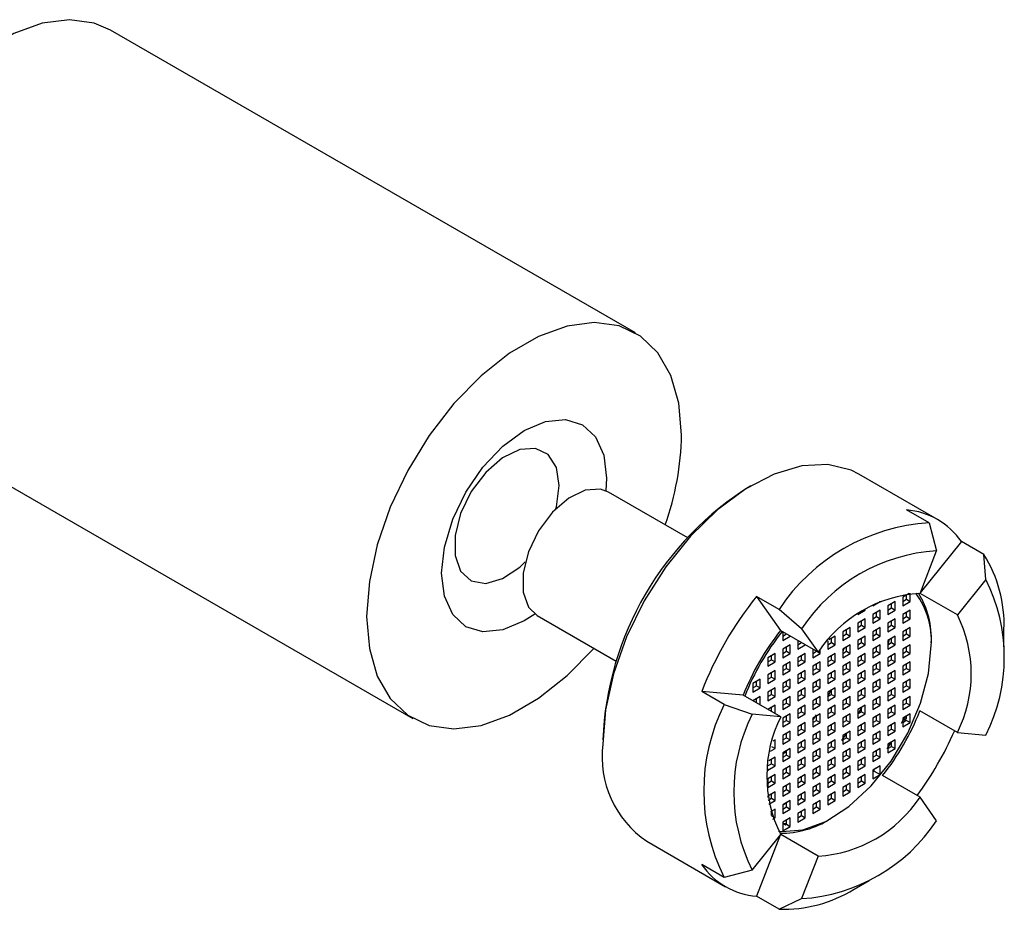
# Model space of a CAD drawing. Header units: millimetres. Extents: x 16 to 503, y 3 to 290.
# Tile 11 of 172: x 65.09 to 68.66, y 87.66 to 90.89. Entities that reach past the tile are written whole.
import ezdxf

# ---------------------------------------------------------------- set-up
doc = ezdxf.new("R2010")
doc.units = ezdxf.units.MM

msp = doc.modelspace()

# ---------------------------------------------------------------- linework, layer by layer
at = {"color": 7, "linetype": 'Continuous', "lineweight": 25}
for p, q in [((67.3243, 89.749), (65.4205, 90.848)), ((64.6129, 89.449), (66.5167, 88.35)), ((67.2196, 89.2222), (67.2172, 89.1765)), ((68.4201, 89.072), (68.1345, 89.2369)), ((67.5138, 89.0059), (67.2267, 89.1717)), ((68.3891, 89.0597), (68.3075, 89.1068)), ((68.3891, 89.0597), (68.4163, 88.9582)), ((68.5066, 88.9918), (68.3572, 88.806)), ((68.5882, 88.9447), (68.5066, 88.9918)), ((68.3564, 88.804), (68.4163, 88.9582)), ((68.5955, 88.8547), (68.5882, 88.9447)), ((68.5955, 88.8547), (68.4918, 88.7258)), ((67.8451, 88.7457), (67.7636, 88.7928)), ((67.7636, 88.7928), (67.8506, 88.6689)), ((68.3173, 88.804), (68.2939, 88.7905)), ((68.2939, 88.7905), (68.2939, 88.7591)), ((68.2939, 88.7748), (68.3075, 88.7827)), ((68.3075, 88.7827), (68.3075, 88.7984)), ((68.3075, 88.7827), (68.3211, 88.7748)), ((68.3211, 88.7748), (68.3211, 88.8043)), ((68.4918, 88.7258), (68.3564, 88.804)), ((67.9267, 88.6756), (67.8451, 88.7457)), ((68.1579, 88.7434), (68.1579, 88.7463)), ((68.1851, 88.7591), (68.2123, 88.7748)), ((68.1851, 88.762), (68.1851, 88.7591)), ((68.2118, 88.7751), (68.2123, 88.7748)), ((68.2123, 88.7748), (68.2123, 88.7754)), ((68.2667, 88.7748), (68.2395, 88.7591)), ((68.2395, 88.7591), (68.2395, 88.7277)), ((68.2395, 88.7434), (68.2531, 88.7513)), ((68.2531, 88.7513), (68.2531, 88.767)), ((68.2531, 88.7513), (68.2667, 88.7434)), ((68.2667, 88.7434), (68.2667, 88.7748)), ((68.2939, 88.7591), (68.3211, 88.7748)), ((66.9678, 88.7232), (67.2549, 88.5575)), ((68.1307, 88.7277), (68.1579, 88.7434)), ((68.1307, 88.7283), (68.1307, 88.7277)), ((68.1579, 88.712), (68.1307, 88.6963)), ((68.1555, 88.7448), (68.1579, 88.7434)), ((68.1579, 88.6806), (68.1579, 88.712)), ((68.2123, 88.7434), (68.1851, 88.7277)), ((68.1851, 88.7277), (68.1851, 88.6963)), ((68.1851, 88.712), (68.1987, 88.7199)), ((68.1851, 88.6963), (68.2123, 88.712)), ((68.1987, 88.7199), (68.1987, 88.7356)), ((68.1987, 88.7199), (68.2123, 88.712)), ((68.2123, 88.712), (68.2123, 88.7434)), ((68.2395, 88.7277), (68.2667, 88.7434)), ((68.2667, 88.712), (68.2395, 88.6963)), ((68.2667, 88.6806), (68.2667, 88.712)), ((68.3211, 88.7434), (68.2939, 88.7277)), ((68.2939, 88.7277), (68.2939, 88.6963)), ((68.2939, 88.712), (68.3075, 88.7198)), ((68.2939, 88.6963), (68.3211, 88.712)), ((68.3075, 88.7198), (68.3075, 88.7355)), ((68.3075, 88.7198), (68.3211, 88.712)), ((68.3211, 88.712), (68.3211, 88.7434)), ((67.9267, 88.6756), (67.9866, 88.5904)), ((68.1035, 88.6806), (68.0763, 88.6649)), ((68.1035, 88.6492), (68.1035, 88.6806)), ((68.1307, 88.6963), (68.1307, 88.6649)), ((68.1307, 88.6806), (68.1443, 88.6885)), ((68.1307, 88.6649), (68.1579, 88.6806)), ((68.1443, 88.6885), (68.1443, 88.7042)), ((68.1443, 88.6885), (68.1579, 88.6806)), ((68.2123, 88.6806), (68.1851, 88.6649)), ((68.2123, 88.6492), (68.2123, 88.6806)), ((68.2395, 88.6963), (68.2395, 88.6649)), ((68.2395, 88.6806), (68.2531, 88.6884)), ((68.2395, 88.6649), (68.2667, 88.6806)), ((68.2531, 88.6884), (68.2531, 88.7041)), ((68.2531, 88.6884), (68.2667, 88.6806)), ((68.3211, 88.6806), (68.2939, 88.6649)), ((68.3211, 88.6492), (68.3211, 88.6806)), ((67.9866, 88.5904), (67.8506, 88.6689)), ((67.8587, 88.6642), (67.8587, 88.6335)), ((67.8587, 88.6492), (67.8718, 88.6567)), ((67.8587, 88.6335), (67.8853, 88.6489)), ((68.0491, 88.6492), (68.0257, 88.6357)), ((68.0355, 88.6257), (68.0355, 88.6414)), ((68.0491, 88.6178), (68.0491, 88.6492)), ((68.0763, 88.6649), (68.0763, 88.6335)), ((68.0763, 88.6492), (68.0899, 88.6571)), ((68.0763, 88.6335), (68.1035, 88.6492)), ((68.0899, 88.6571), (68.0899, 88.6728)), ((68.0899, 88.6571), (68.1035, 88.6492)), ((68.1579, 88.6492), (68.1307, 88.6335)), ((68.1443, 88.6256), (68.1443, 88.6413)), ((68.1579, 88.6178), (68.1579, 88.6492)), ((68.1851, 88.6649), (68.1851, 88.6335)), ((68.1851, 88.6492), (68.1987, 88.657)), ((68.1851, 88.6335), (68.2123, 88.6492)), ((68.1987, 88.657), (68.1987, 88.6727)), ((68.1987, 88.657), (68.2123, 88.6492)), ((68.2667, 88.6492), (68.2395, 88.6335)), ((68.2531, 88.6256), (68.2531, 88.6413)), ((68.2667, 88.6178), (68.2667, 88.6492)), ((68.2939, 88.6649), (68.2939, 88.6335)), ((68.2939, 88.6492), (68.3075, 88.657)), ((68.2939, 88.6335), (68.3211, 88.6492)), ((68.3075, 88.657), (68.3075, 88.6727)), ((68.3075, 88.657), (68.3211, 88.6492)), ((68.661, 88.6099), (68.661, 88.6727)), ((67.8859, 88.6178), (67.8587, 88.6021)), ((67.8723, 88.5943), (67.8723, 88.61)), ((67.8859, 88.5864), (67.8859, 88.6178)), ((67.9131, 88.6328), (67.9131, 88.6021)), ((67.9131, 88.6178), (67.9262, 88.6253)), ((67.9131, 88.6021), (67.9398, 88.6175)), ((68.0219, 88.6316), (68.0219, 88.6021)), ((68.0219, 88.6178), (68.0355, 88.6257)), ((68.0219, 88.6021), (68.0491, 88.6178)), ((68.0355, 88.6257), (68.0491, 88.6178)), ((68.1035, 88.6178), (68.0763, 88.6021)), ((68.0798, 88.6041), (68.0763, 88.5927)), ((68.0899, 88.5942), (68.0899, 88.6099)), ((68.1035, 88.5864), (68.1035, 88.6178)), ((68.1307, 88.6335), (68.1307, 88.6021)), ((68.1307, 88.6178), (68.1443, 88.6256)), ((68.1307, 88.6021), (68.1579, 88.6178)), ((68.1443, 88.6256), (68.1579, 88.6178)), ((68.2123, 88.6178), (68.1851, 88.6021)), ((68.1987, 88.5942), (68.1987, 88.6099)), ((68.2123, 88.5864), (68.2123, 88.6178)), ((68.245, 88.6366), (68.2395, 88.6178)), ((68.2395, 88.6335), (68.2395, 88.6021)), ((68.2395, 88.6178), (68.2531, 88.6256)), ((68.2395, 88.6021), (68.2667, 88.6178)), ((68.2531, 88.6256), (68.2667, 88.6178)), ((68.3211, 88.6178), (68.2939, 88.6021)), ((68.3075, 88.5942), (68.3075, 88.6099)), ((68.3211, 88.5864), (68.3211, 88.6178)), ((67.8316, 88.5864), (67.8044, 88.5707)), ((67.8044, 88.5707), (67.8044, 88.5393)), ((67.818, 88.5629), (67.818, 88.5786)), ((67.8316, 88.555), (67.8316, 88.5864)), ((67.8587, 88.6021), (67.8587, 88.5707)), ((67.8587, 88.5864), (67.8723, 88.5943)), ((67.8587, 88.5707), (67.8859, 88.5864)), ((67.8723, 88.5943), (67.8859, 88.5864)), ((67.9403, 88.5864), (67.9131, 88.5707)), ((67.9131, 88.5707), (67.9131, 88.5393)), ((67.9267, 88.5629), (67.9267, 88.5786)), ((67.9403, 88.555), (67.9403, 88.5864)), ((67.9675, 88.6014), (67.9675, 88.5707)), ((67.9675, 88.5864), (67.9806, 88.5939)), ((67.9675, 88.5707), (67.9947, 88.5864)), ((67.9869, 88.5909), (67.9947, 88.5864)), ((67.9947, 88.5864), (67.9947, 88.6004)), ((68.0491, 88.5864), (68.0219, 88.5707)), ((68.0219, 88.5707), (68.0219, 88.5393)), ((68.0355, 88.5628), (68.0355, 88.5785)), ((68.0491, 88.555), (68.0491, 88.5864)), ((68.0763, 88.6021), (68.0763, 88.5707)), ((68.0763, 88.5864), (68.0899, 88.5942)), ((68.0763, 88.5707), (68.1035, 88.5864)), ((68.0899, 88.5942), (68.1035, 88.5864)), ((68.1579, 88.5864), (68.1307, 88.5707)), ((68.1307, 88.5707), (68.1307, 88.5393)), ((68.1443, 88.5628), (68.1443, 88.5785)), ((68.1579, 88.555), (68.1579, 88.5864)), ((68.1851, 88.6021), (68.1851, 88.5707)), ((68.1851, 88.5864), (68.1987, 88.5942)), ((68.1851, 88.5707), (68.2123, 88.5864)), ((68.1987, 88.5942), (68.2123, 88.5864)), ((68.2667, 88.5864), (68.2395, 88.5707)), ((68.2395, 88.5707), (68.2395, 88.5393)), ((68.2531, 88.5628), (68.2531, 88.5785)), ((68.2667, 88.555), (68.2667, 88.5864)), ((68.2939, 88.6021), (68.2939, 88.5707)), ((68.2939, 88.5864), (68.3075, 88.5942)), ((68.2939, 88.5707), (68.3211, 88.5864)), ((68.3075, 88.5942), (68.3211, 88.5864)), ((67.8044, 88.555), (67.818, 88.5629)), ((67.8044, 88.5393), (67.8316, 88.555)), ((67.818, 88.5629), (67.8316, 88.555)), ((67.8859, 88.555), (67.8587, 88.5393)), ((67.8587, 88.5393), (67.8587, 88.5079)), ((67.8587, 88.5236), (67.8723, 88.5314)), ((67.8723, 88.5314), (67.8723, 88.5472)), ((67.8723, 88.5314), (67.8859, 88.5236)), ((67.8859, 88.5236), (67.8859, 88.555)), ((67.9131, 88.555), (67.9267, 88.5629)), ((67.9131, 88.5393), (67.9403, 88.555)), ((67.9267, 88.5629), (67.9403, 88.555)), ((67.9947, 88.555), (67.9675, 88.5393)), ((67.9675, 88.5393), (67.9675, 88.5079)), ((67.9675, 88.5236), (67.9811, 88.5314)), ((67.9811, 88.5314), (67.9811, 88.5471)), ((67.9811, 88.5314), (67.9947, 88.5236)), ((67.9947, 88.5236), (67.9947, 88.555)), ((68.0219, 88.555), (68.0355, 88.5628)), ((68.0219, 88.5393), (68.0491, 88.555)), ((68.0355, 88.5628), (68.0491, 88.555)), ((68.1035, 88.555), (68.0763, 88.5393)), ((68.0763, 88.5393), (68.0763, 88.5079)), ((68.0763, 88.5236), (68.0899, 88.5314)), ((68.0899, 88.5314), (68.0899, 88.5471)), ((68.0899, 88.5314), (68.1035, 88.5236)), ((68.1035, 88.5236), (68.1035, 88.555)), ((68.1307, 88.555), (68.1443, 88.5628)), ((68.1307, 88.5393), (68.1579, 88.555)), ((68.1443, 88.5628), (68.1579, 88.555)), ((68.2123, 88.555), (68.1851, 88.5393)), ((68.1851, 88.5393), (68.1851, 88.5079)), ((68.1851, 88.5236), (68.1987, 88.5314)), ((68.1987, 88.5314), (68.1987, 88.5471)), ((68.1987, 88.5314), (68.2123, 88.5236)), ((68.2123, 88.5236), (68.2123, 88.555)), ((68.2395, 88.555), (68.2531, 88.5628)), ((68.2395, 88.5393), (68.2667, 88.555)), ((68.2531, 88.5628), (68.2667, 88.555)), ((68.3211, 88.555), (68.2939, 88.5393)), ((68.2939, 88.5393), (68.2939, 88.5079)), ((68.2939, 88.5236), (68.3075, 88.5314)), ((68.3075, 88.5314), (68.3075, 88.5471)), ((68.3075, 88.5314), (68.3211, 88.5236)), ((68.3211, 88.5236), (68.3211, 88.555)), ((67.8316, 88.5236), (67.8044, 88.5079)), ((67.8044, 88.5079), (67.8044, 88.4765)), ((67.8044, 88.4922), (67.818, 88.5)), ((67.818, 88.5), (67.818, 88.5158)), ((67.818, 88.5), (67.8316, 88.4922)), ((67.8316, 88.4922), (67.8316, 88.5236)), ((67.8587, 88.5079), (67.8859, 88.5236)), ((67.9403, 88.5236), (67.9131, 88.5079)), ((67.9131, 88.5079), (67.9131, 88.4765)), ((67.9131, 88.4922), (67.9267, 88.5)), ((67.9267, 88.5), (67.9267, 88.5157)), ((67.9267, 88.5), (67.9403, 88.4922)), ((67.9403, 88.4922), (67.9403, 88.5236)), ((67.9675, 88.5079), (67.9947, 88.5236)), ((68.0491, 88.5236), (68.0219, 88.5079)), ((68.0219, 88.5079), (68.0219, 88.4765)), ((68.0219, 88.4922), (68.0355, 88.5)), ((68.0355, 88.5), (68.0355, 88.5157)), ((68.0355, 88.5), (68.0491, 88.4922)), ((68.0491, 88.4922), (68.0491, 88.5236)), ((68.0763, 88.5079), (68.1035, 88.5236)), ((68.1579, 88.5236), (68.1307, 88.5079)), ((68.1307, 88.5079), (68.1307, 88.4765)), ((68.1307, 88.4922), (68.1443, 88.5)), ((68.1443, 88.5), (68.1443, 88.5157)), ((68.1443, 88.5), (68.1579, 88.4922)), ((68.1579, 88.4922), (68.1579, 88.5236)), ((68.1851, 88.5079), (68.2123, 88.5236)), ((68.2667, 88.5236), (68.2395, 88.5079)), ((68.2395, 88.5079), (68.2395, 88.4765)), ((68.2395, 88.4922), (68.2531, 88.5)), ((68.2531, 88.5), (68.2531, 88.5157)), ((68.2531, 88.5), (68.2667, 88.4922)), ((68.2667, 88.4922), (68.2667, 88.5236)), ((68.2939, 88.5079), (68.3211, 88.5236)), ((67.7772, 88.4922), (67.75, 88.4765)), ((67.75, 88.4765), (67.75, 88.4451)), ((67.75, 88.4608), (67.7636, 88.4686)), ((67.75, 88.4451), (67.7772, 88.4608)), ((67.7636, 88.4686), (67.7636, 88.4844)), ((67.7636, 88.4686), (67.7772, 88.4608)), ((67.7772, 88.4608), (67.7772, 88.4922)), ((67.8044, 88.4765), (67.8316, 88.4922)), ((67.8316, 88.4608), (67.8044, 88.4451)), ((67.8316, 88.4294), (67.8316, 88.4608)), ((67.8859, 88.4922), (67.8587, 88.4765)), ((67.8587, 88.4765), (67.8587, 88.4451)), ((67.8587, 88.4608), (67.8723, 88.4686)), ((67.8587, 88.4451), (67.8859, 88.4608)), ((67.8723, 88.4686), (67.8723, 88.4843)), ((67.8723, 88.4686), (67.8859, 88.4608)), ((67.8859, 88.4608), (67.8859, 88.4922)), ((67.9131, 88.4765), (67.9403, 88.4922)), ((67.9403, 88.4608), (67.9131, 88.4451)), ((67.9403, 88.4294), (67.9403, 88.4608)), ((67.9947, 88.4922), (67.9675, 88.4765)), ((67.9675, 88.4765), (67.9675, 88.4451)), ((67.9675, 88.4608), (67.9811, 88.4686)), ((67.9675, 88.4451), (67.9947, 88.4608)), ((67.9811, 88.4686), (67.9811, 88.4843)), ((67.9811, 88.4686), (67.9947, 88.4608)), ((67.9947, 88.4608), (67.9947, 88.4922)), ((68.0219, 88.4765), (68.0491, 88.4922)), ((68.0491, 88.4608), (68.0219, 88.4451)), ((68.0491, 88.4294), (68.0491, 88.4608)), ((68.1035, 88.4922), (68.0763, 88.4765)), ((68.0763, 88.4765), (68.0763, 88.4451)), ((68.0763, 88.4608), (68.0899, 88.4686)), ((68.0763, 88.4451), (68.1035, 88.4608)), ((68.0899, 88.4686), (68.0899, 88.4843)), ((68.0899, 88.4686), (68.1035, 88.4608)), ((68.1035, 88.4608), (68.1035, 88.4922)), ((68.1307, 88.4765), (68.1579, 88.4922)), ((68.1579, 88.4608), (68.1307, 88.4451)), ((68.1579, 88.4294), (68.1579, 88.4608)), ((68.2123, 88.4922), (68.1851, 88.4765)), ((68.1851, 88.4765), (68.1851, 88.4451)), ((68.1851, 88.4608), (68.1987, 88.4686)), ((68.1851, 88.4451), (68.2123, 88.4608)), ((68.1987, 88.4686), (68.1987, 88.4843)), ((68.1987, 88.4686), (68.2123, 88.4608)), ((68.2123, 88.4608), (68.2123, 88.4922)), ((68.2395, 88.4765), (68.2667, 88.4922)), ((68.2667, 88.4608), (68.2395, 88.4451)), ((68.2667, 88.4293), (68.2667, 88.4608)), ((68.3211, 88.4922), (68.2939, 88.4765)), ((68.2939, 88.4765), (68.2939, 88.445)), ((68.2939, 88.4607), (68.3075, 88.4686)), ((68.2939, 88.445), (68.3211, 88.4607)), ((68.3075, 88.4686), (68.3075, 88.4843)), ((68.3075, 88.4686), (68.3211, 88.4607)), ((68.3211, 88.4607), (68.3211, 88.4922)), ((67.6461, 88.4008), (67.5645, 88.4479)), ((67.7152, 88.4345), (67.5645, 88.4479)), ((67.8512, 88.356), (67.7152, 88.4345)), ((67.7772, 88.4294), (67.7506, 88.414)), ((67.7772, 88.3987), (67.7772, 88.4294)), ((67.8044, 88.4451), (67.8044, 88.4137)), ((67.8044, 88.4294), (67.818, 88.4372)), ((67.8044, 88.4137), (67.8316, 88.4294)), ((67.818, 88.4372), (67.818, 88.4529)), ((67.818, 88.4372), (67.8316, 88.4294)), ((67.8859, 88.4294), (67.8587, 88.4137)), ((67.8859, 88.398), (67.8859, 88.4294)), ((67.9131, 88.4451), (67.9131, 88.4137)), ((67.9131, 88.4294), (67.9267, 88.4372)), ((67.9131, 88.4137), (67.9403, 88.4294)), ((67.9267, 88.4372), (67.9267, 88.4529)), ((67.9267, 88.4372), (67.9403, 88.4294)), ((67.9947, 88.4294), (67.9675, 88.4137)), ((67.9947, 88.398), (67.9947, 88.4294)), ((68.0219, 88.4451), (68.0219, 88.4137)), ((68.0219, 88.4294), (68.0355, 88.4372)), ((68.0219, 88.4137), (68.0491, 88.4294)), ((68.022, 88.4294), (68.0355, 88.4546)), ((68.0355, 88.4372), (68.0355, 88.4529)), ((68.0355, 88.4372), (68.0491, 88.4294)), ((68.1035, 88.4294), (68.0763, 88.4137)), ((68.1035, 88.398), (68.1035, 88.4294)), ((68.1307, 88.4451), (68.1307, 88.4137)), ((68.1307, 88.4294), (68.1443, 88.4372)), ((68.1307, 88.4137), (68.1579, 88.4294)), ((68.1443, 88.4372), (68.1443, 88.4529)), ((68.1443, 88.4372), (68.1579, 88.4294)), ((68.2123, 88.4294), (68.1851, 88.4137)), ((68.2123, 88.3979), (68.2123, 88.4294)), ((68.2395, 88.4451), (68.2395, 88.4136)), ((68.2395, 88.4293), (68.2531, 88.4372)), ((68.2395, 88.4136), (68.2667, 88.4293)), ((68.2531, 88.4372), (68.2531, 88.4529)), ((68.2531, 88.4372), (68.2667, 88.4293)), ((68.3211, 88.4293), (68.2939, 88.4136)), ((68.3211, 88.3979), (68.3211, 88.4293)), ((67.6461, 88.4008), (67.7476, 88.3652)), ((67.7636, 88.4065), (67.7636, 88.4215)), ((67.8316, 88.398), (67.805, 88.3826)), ((67.818, 88.3751), (67.818, 88.3901)), ((67.8316, 88.3673), (67.8316, 88.398)), ((67.8587, 88.4137), (67.8587, 88.3823)), ((67.8587, 88.398), (67.8723, 88.4058)), ((67.8587, 88.3823), (67.8859, 88.398)), ((67.8723, 88.4058), (67.8723, 88.4215)), ((67.8723, 88.4058), (67.8859, 88.398)), ((67.9403, 88.398), (67.9131, 88.3823)), ((67.9267, 88.3744), (67.9267, 88.3901)), ((67.9403, 88.3666), (67.9403, 88.398)), ((67.9675, 88.4137), (67.9675, 88.3823)), ((67.9675, 88.398), (67.9811, 88.4058)), ((67.9675, 88.3823), (67.9947, 88.398)), ((67.9811, 88.4058), (67.9811, 88.4215)), ((67.9811, 88.4058), (67.9947, 88.398)), ((68.0491, 88.398), (68.0219, 88.3823)), ((68.0355, 88.3744), (68.0355, 88.3901)), ((68.0491, 88.3666), (68.0491, 88.398)), ((68.0763, 88.4137), (68.0763, 88.3823)), ((68.0763, 88.398), (68.0899, 88.4058)), ((68.0763, 88.3823), (68.1035, 88.398)), ((68.0899, 88.4058), (68.0899, 88.4215)), ((68.0899, 88.4058), (68.1035, 88.398)), ((68.1579, 88.398), (68.1307, 88.3823)), ((68.1443, 88.3888), (68.1327, 88.3677)), ((68.1443, 88.3744), (68.1443, 88.3901)), ((68.1579, 88.3665), (68.1579, 88.398)), ((68.1851, 88.4137), (68.1851, 88.3822)), ((68.1851, 88.3979), (68.1987, 88.4058)), ((68.1851, 88.3822), (68.2123, 88.3979)), ((68.1987, 88.4058), (68.1987, 88.4215)), ((68.1987, 88.4058), (68.2123, 88.3979)), ((68.2667, 88.3979), (68.2395, 88.3822)), ((68.2531, 88.3744), (68.2531, 88.3901)), ((68.2667, 88.3665), (68.2667, 88.3979)), ((68.2939, 88.4136), (68.2939, 88.3822)), ((68.2939, 88.3979), (68.3075, 88.4058)), ((68.2939, 88.3822), (68.3211, 88.3979)), ((68.3075, 88.4058), (68.3075, 88.4215)), ((68.3075, 88.4058), (68.3211, 88.3979)), ((67.8512, 88.356), (67.7476, 88.3652)), ((67.8859, 88.3666), (67.8587, 88.3509)), ((67.8723, 88.343), (67.8723, 88.3587)), ((67.8859, 88.3352), (67.8859, 88.3666)), ((67.9131, 88.3823), (67.9131, 88.3509)), ((67.9131, 88.3666), (67.9267, 88.3744)), ((67.9131, 88.3509), (67.9403, 88.3666)), ((67.9267, 88.3744), (67.9403, 88.3666)), ((67.9947, 88.3666), (67.9675, 88.3509)), ((67.9675, 88.3434), (67.9811, 88.3629)), ((67.9811, 88.343), (67.9811, 88.3587)), ((67.9947, 88.3352), (67.9947, 88.3666)), ((68.0219, 88.3823), (68.0219, 88.3509)), ((68.0219, 88.3666), (68.0355, 88.3744)), ((68.0219, 88.3509), (68.0491, 88.3666)), ((68.0355, 88.3744), (68.0491, 88.3666)), ((68.1035, 88.3666), (68.0763, 88.3509)), ((68.0899, 88.343), (68.0899, 88.3587)), ((68.1035, 88.3351), (68.1035, 88.3666)), ((68.1307, 88.3823), (68.1307, 88.3508)), ((68.1307, 88.3665), (68.1443, 88.3744)), ((68.1307, 88.3508), (68.1579, 88.3665)), ((68.1443, 88.3744), (68.1579, 88.3665)), ((68.2123, 88.3665), (68.1851, 88.3508)), ((68.1987, 88.343), (68.1987, 88.3587)), ((68.2123, 88.3351), (68.2123, 88.3665)), ((68.2395, 88.3822), (68.2395, 88.3508)), ((68.2395, 88.3665), (68.2531, 88.3744)), ((68.2395, 88.3508), (68.2667, 88.3665)), ((68.2531, 88.3744), (68.2667, 88.3665)), ((68.3211, 88.3665), (68.2939, 88.3508)), ((68.2993, 88.3533), (68.3075, 88.3486)), ((68.2993, 88.3477), (68.2993, 88.3533)), ((68.3075, 88.3486), (68.3075, 88.3587)), ((68.3211, 88.3351), (68.3211, 88.3665)), ((68.4918, 88.2987), (68.3558, 88.3772)), ((67.8587, 88.3509), (67.8587, 88.3195)), ((67.8587, 88.3352), (67.8723, 88.343)), ((67.8587, 88.3195), (67.8859, 88.3352)), ((67.8723, 88.343), (67.8859, 88.3352)), ((67.9403, 88.3352), (67.9131, 88.3195)), ((67.9131, 88.3195), (67.9131, 88.2881)), ((67.9267, 88.3116), (67.9267, 88.3273)), ((67.9403, 88.3038), (67.9403, 88.3352)), ((67.9675, 88.3509), (67.9675, 88.3195)), ((67.9675, 88.3352), (67.9811, 88.343)), ((67.9675, 88.3195), (67.9947, 88.3352)), ((67.9811, 88.343), (67.9947, 88.3352)), ((68.0491, 88.3352), (68.0219, 88.3195)), ((68.0219, 88.3195), (68.0219, 88.288)), ((68.0355, 88.3116), (68.0355, 88.3273)), ((68.0491, 88.3037), (68.0491, 88.3352)), ((68.0763, 88.3509), (68.0763, 88.3194)), ((68.0763, 88.3351), (68.0899, 88.343)), ((68.0763, 88.3194), (68.1035, 88.3351)), ((68.0899, 88.343), (68.1035, 88.3351)), ((68.1579, 88.3351), (68.1307, 88.3194)), ((68.1307, 88.3194), (68.1307, 88.288)), ((68.1443, 88.3116), (68.1443, 88.3273)), ((68.1579, 88.3037), (68.1579, 88.3351)), ((68.1851, 88.3508), (68.1851, 88.3194)), ((68.1851, 88.3351), (68.1987, 88.343)), ((68.1851, 88.3194), (68.2123, 88.3351)), ((68.1987, 88.343), (68.2123, 88.3351)), ((68.2667, 88.3351), (68.2395, 88.3194)), ((68.2395, 88.3194), (68.2395, 88.288)), ((68.2531, 88.3116), (68.2531, 88.3273)), ((68.2667, 88.3037), (68.2667, 88.3351)), ((68.2898, 88.3328), (68.2959, 88.3457)), ((68.2939, 88.3508), (68.2939, 88.3194)), ((68.2939, 88.3351), (68.304, 88.341)), ((68.2939, 88.3194), (68.3211, 88.3351)), ((68.2959, 88.3457), (68.2993, 88.3477)), ((68.304, 88.341), (68.2959, 88.3457)), ((68.2993, 88.3477), (68.3211, 88.3351)), ((67.8859, 88.3038), (67.8587, 88.2881)), ((67.8587, 88.2881), (67.8587, 88.2567)), ((67.8723, 88.2802), (67.8723, 88.2959)), ((67.8859, 88.2724), (67.8859, 88.3038)), ((67.9131, 88.3038), (67.9267, 88.3116)), ((67.9131, 88.2881), (67.9403, 88.3038)), ((67.9267, 88.3116), (67.9403, 88.3038)), ((67.9947, 88.3038), (67.9675, 88.2881)), ((67.9675, 88.2881), (67.9675, 88.2566)), ((67.9811, 88.2802), (67.9811, 88.2959)), ((67.9947, 88.2723), (67.9947, 88.3038)), ((68.0219, 88.3037), (68.0355, 88.3116)), ((68.0219, 88.288), (68.0491, 88.3037)), ((68.0355, 88.3116), (68.0491, 88.3037)), ((68.0899, 88.2969), (68.0718, 88.2697)), ((68.1035, 88.3037), (68.0763, 88.288)), ((68.0763, 88.288), (68.0763, 88.2566)), ((68.0899, 88.2802), (68.0899, 88.2959)), ((68.1035, 88.2723), (68.1035, 88.3037)), ((68.1307, 88.3037), (68.1443, 88.3116)), ((68.1307, 88.288), (68.1579, 88.3037)), ((68.1443, 88.3116), (68.1579, 88.3037)), ((68.2123, 88.3037), (68.1851, 88.288)), ((68.1851, 88.288), (68.1851, 88.2566)), ((68.1987, 88.2802), (68.1987, 88.2959)), ((68.2123, 88.2723), (68.2123, 88.3037)), ((68.2395, 88.3037), (68.2531, 88.3116)), ((68.2395, 88.288), (68.2667, 88.3037)), ((68.2531, 88.3116), (68.2667, 88.3037)), ((68.4918, 88.2987), (68.5955, 88.2894)), ((67.818, 88.2488), (67.8316, 88.241)), ((67.8316, 88.2724), (67.8225, 88.2671)), ((67.8316, 88.241), (67.8316, 88.2724)), ((67.8587, 88.2724), (67.8723, 88.2802)), ((67.8587, 88.2567), (67.8859, 88.2724)), ((67.8723, 88.2802), (67.8859, 88.2724)), ((67.9403, 88.2724), (67.9131, 88.2567)), ((67.9131, 88.2567), (67.9131, 88.2252)), ((67.9131, 88.2409), (67.9267, 88.2488)), ((67.9267, 88.2488), (67.9267, 88.2645)), ((67.9267, 88.2488), (67.9403, 88.2409)), ((67.9403, 88.2409), (67.9403, 88.2724)), ((67.9675, 88.2723), (67.9811, 88.2802)), ((67.9675, 88.2566), (67.9947, 88.2723)), ((67.9811, 88.2802), (67.9947, 88.2723)), ((68.0491, 88.2723), (68.0219, 88.2566)), ((68.0219, 88.2566), (68.0219, 88.2252)), ((68.0219, 88.2409), (68.0355, 88.2488)), ((68.0355, 88.2488), (68.0355, 88.2645)), ((68.0355, 88.2488), (68.0491, 88.2409)), ((68.0491, 88.2409), (68.0491, 88.2723)), ((68.0763, 88.2723), (68.0899, 88.2802)), ((68.0763, 88.2566), (68.1035, 88.2723)), ((68.0899, 88.2802), (68.1035, 88.2723)), ((68.1579, 88.2723), (68.1307, 88.2566)), ((68.1307, 88.2566), (68.1307, 88.2252)), ((68.1307, 88.2409), (68.1443, 88.2488)), ((68.1443, 88.2488), (68.1443, 88.2645)), ((68.1443, 88.2488), (68.1579, 88.2409)), ((68.1579, 88.2409), (68.1579, 88.2723)), ((68.1851, 88.2723), (68.1987, 88.2802)), ((68.1851, 88.2566), (68.2123, 88.2723)), ((68.1987, 88.2802), (68.2123, 88.2723)), ((68.2667, 88.2723), (68.2395, 88.2566)), ((68.2395, 88.2566), (68.2395, 88.2252)), ((68.2395, 88.2409), (68.2531, 88.2488)), ((68.2531, 88.2488), (68.2531, 88.2645)), ((68.2531, 88.2488), (68.2667, 88.2409)), ((68.2667, 88.2409), (68.2667, 88.2723)), ((67.8141, 88.2309), (67.8316, 88.241)), ((67.8859, 88.241), (67.8587, 88.2253)), ((67.8587, 88.2189), (67.8723, 88.2318)), ((67.8587, 88.2253), (67.8587, 88.1938)), ((67.8587, 88.2095), (67.8723, 88.2174)), ((67.8723, 88.2174), (67.8723, 88.2331)), ((67.8723, 88.2174), (67.8859, 88.2095)), ((67.8859, 88.2095), (67.8859, 88.241)), ((67.9131, 88.2252), (67.9403, 88.2409)), ((67.9947, 88.2409), (67.9675, 88.2252)), ((67.9675, 88.2252), (67.9675, 88.1938)), ((67.9675, 88.2095), (67.9811, 88.2174)), ((67.9811, 88.2174), (67.9811, 88.2331)), ((67.9811, 88.2174), (67.9947, 88.2095)), ((67.9947, 88.2095), (67.9947, 88.2409)), ((68.0219, 88.2252), (68.0491, 88.2409)), ((68.1035, 88.2409), (68.0763, 88.2252)), ((68.0763, 88.2252), (68.0763, 88.1938)), ((68.0763, 88.2095), (68.0899, 88.2174)), ((68.0899, 88.2174), (68.0899, 88.2331)), ((68.0899, 88.2174), (68.1035, 88.2095)), ((68.1035, 88.2095), (68.1035, 88.2409)), ((68.1307, 88.2252), (68.1579, 88.2409)), ((68.2123, 88.2409), (68.1851, 88.2252)), ((68.1851, 88.2252), (68.1851, 88.1938)), ((68.1851, 88.2095), (68.1987, 88.2174)), ((68.1987, 88.2174), (68.1987, 88.2331)), ((68.1987, 88.2174), (68.2123, 88.2095)), ((68.2123, 88.2095), (68.2123, 88.2409)), ((68.2395, 88.2252), (68.2667, 88.2409)), ((67.8044, 88.1624), (67.8316, 88.1781)), ((67.8057, 88.1789), (67.818, 88.186)), ((67.8316, 88.2096), (67.8079, 88.1959)), ((67.818, 88.186), (67.818, 88.2017)), ((67.818, 88.186), (67.8316, 88.1781)), ((67.8316, 88.1781), (67.8316, 88.2096)), ((67.8587, 88.1938), (67.8859, 88.2095)), ((67.8859, 88.1781), (67.8587, 88.1624)), ((67.8859, 88.1467), (67.8859, 88.1781)), ((67.9403, 88.2095), (67.9131, 88.1938)), ((67.9131, 88.1938), (67.9131, 88.1624)), ((67.9131, 88.1781), (67.9267, 88.186)), ((67.9131, 88.1624), (67.9403, 88.1781)), ((67.9267, 88.186), (67.9267, 88.2017)), ((67.9267, 88.186), (67.9403, 88.1781)), ((67.9403, 88.1781), (67.9403, 88.2095)), ((67.9675, 88.1938), (67.9947, 88.2095)), ((67.9947, 88.1781), (67.9675, 88.1624)), ((67.9947, 88.1467), (67.9947, 88.1781)), ((68.0491, 88.2095), (68.0219, 88.1938)), ((68.0219, 88.1938), (68.0219, 88.1624)), ((68.0219, 88.1781), (68.0355, 88.186)), ((68.0219, 88.1624), (68.0491, 88.1781)), ((68.0355, 88.186), (68.0355, 88.2017)), ((68.0355, 88.186), (68.0491, 88.1781)), ((68.0491, 88.1781), (68.0491, 88.2095)), ((68.0763, 88.1938), (68.1035, 88.2095)), ((68.1035, 88.1781), (68.0763, 88.1624)), ((68.1035, 88.1467), (68.1035, 88.1781)), ((68.1579, 88.2095), (68.1307, 88.1938)), ((68.1307, 88.1938), (68.1307, 88.1624)), ((68.1307, 88.1781), (68.1443, 88.186)), ((68.1307, 88.1624), (68.1579, 88.1781)), ((68.1443, 88.186), (68.1443, 88.2017)), ((68.1443, 88.186), (68.1579, 88.1781)), ((68.1579, 88.1781), (68.1579, 88.2095)), ((68.1851, 88.1938), (68.2123, 88.2095)), ((68.2123, 88.1781), (68.1851, 88.1624)), ((68.2123, 88.1467), (68.2123, 88.1781)), ((67.8044, 88.1671), (67.8044, 88.1624)), ((67.8316, 88.1467), (67.8044, 88.131)), ((67.818, 88.1232), (67.818, 88.1389)), ((67.8316, 88.1153), (67.8316, 88.1467)), ((67.8587, 88.1624), (67.8587, 88.131)), ((67.8587, 88.1467), (67.8723, 88.1546)), ((67.8587, 88.131), (67.8859, 88.1467)), ((67.8723, 88.1546), (67.8723, 88.1703)), ((67.8723, 88.1546), (67.8859, 88.1467)), ((67.9403, 88.1467), (67.9131, 88.131)), ((67.9267, 88.1232), (67.9267, 88.1389)), ((67.9403, 88.1153), (67.9403, 88.1467)), ((67.9675, 88.1624), (67.9675, 88.131)), ((67.9675, 88.1467), (67.9811, 88.1546)), ((67.9675, 88.131), (67.9947, 88.1467)), ((67.9811, 88.1546), (67.9811, 88.1703)), ((67.9811, 88.1546), (67.9947, 88.1467)), ((68.0491, 88.1467), (68.0219, 88.131)), ((68.0355, 88.1232), (68.0355, 88.1389)), ((68.0491, 88.1153), (68.0491, 88.1467)), ((68.0763, 88.1624), (68.0763, 88.131)), ((68.0763, 88.1467), (68.0899, 88.1546)), ((68.0763, 88.131), (68.1035, 88.1467)), ((68.0899, 88.1546), (68.0899, 88.1703)), ((68.0899, 88.1546), (68.1035, 88.1467)), ((68.1579, 88.1467), (68.1307, 88.131)), ((68.1443, 88.1232), (68.1443, 88.1389)), ((68.1579, 88.1153), (68.1579, 88.1467)), ((68.1851, 88.1624), (68.1851, 88.131)), ((68.1851, 88.1561), (68.1905, 88.1593)), ((68.1851, 88.131), (68.2123, 88.1467)), ((68.1905, 88.1593), (68.1905, 88.1655)), ((68.1905, 88.1593), (68.2123, 88.1467)), ((68.198, 88.1698), (68.1987, 88.1694)), ((68.1987, 88.1694), (68.1987, 88.1703)), ((68.3564, 88.0642), (68.2205, 88.1427)), ((67.8044, 88.131), (67.8044, 88.0996)), ((67.8044, 88.1153), (67.818, 88.1232)), ((67.8044, 88.0996), (67.8316, 88.1153)), ((67.818, 88.1232), (67.8316, 88.1153)), ((67.8859, 88.1153), (67.8587, 88.0996)), ((67.8723, 88.0918), (67.8723, 88.1075)), ((67.8859, 88.0839), (67.8859, 88.1153)), ((67.9131, 88.131), (67.9131, 88.0996)), ((67.9131, 88.1153), (67.9267, 88.1232)), ((67.9131, 88.0996), (67.9403, 88.1153)), ((67.9267, 88.1232), (67.9403, 88.1153)), ((67.9947, 88.1153), (67.9675, 88.0996)), ((67.9811, 88.0918), (67.9811, 88.1075)), ((67.9947, 88.0839), (67.9947, 88.1153)), ((68.0219, 88.131), (68.0219, 88.0996)), ((68.0219, 88.1153), (68.0355, 88.1232)), ((68.0219, 88.0996), (68.0491, 88.1153)), ((68.0355, 88.1232), (68.0491, 88.1153)), ((68.1035, 88.1153), (68.0763, 88.0996)), ((68.0899, 88.0918), (68.0899, 88.1075)), ((68.1035, 88.0839), (68.1035, 88.1153)), ((68.1307, 88.131), (68.1307, 88.0996)), ((68.1307, 88.1153), (68.1443, 88.1232)), ((68.1307, 88.0996), (68.1579, 88.1153)), ((68.1443, 88.1232), (68.1579, 88.1153)), ((67.8316, 88.0839), (67.8044, 88.0682)), ((67.8044, 88.0682), (67.8044, 88.0637)), ((67.818, 88.0604), (67.818, 88.0761)), ((67.8316, 88.0525), (67.8316, 88.0839)), ((67.8587, 88.0996), (67.8587, 88.0682)), ((67.8587, 88.0839), (67.8723, 88.0918)), ((67.8587, 88.0682), (67.8859, 88.0839)), ((67.8723, 88.0918), (67.8859, 88.0839)), ((67.9403, 88.0839), (67.9131, 88.0682)), ((67.9131, 88.0682), (67.9131, 88.0368)), ((67.9267, 88.0604), (67.9267, 88.0761)), ((67.9403, 88.0525), (67.9403, 88.0839)), ((67.9675, 88.0996), (67.9675, 88.0682)), ((67.9675, 88.0839), (67.9811, 88.0918)), ((67.9675, 88.0682), (67.9947, 88.0839)), ((67.9811, 88.0918), (67.9947, 88.0839)), ((68.0491, 88.0839), (68.0219, 88.0682)), ((68.0219, 88.0682), (68.0219, 88.0368)), ((68.0355, 88.0604), (68.0355, 88.0761)), ((68.0491, 88.0525), (68.0491, 88.0839)), ((68.0763, 88.0996), (68.0763, 88.0682)), ((68.0763, 88.0839), (68.0899, 88.0918)), ((68.0763, 88.0682), (68.1035, 88.0839)), ((68.0899, 88.0918), (68.1035, 88.0839)), ((67.8057, 88.0533), (67.818, 88.0604)), ((67.8079, 88.0389), (67.8316, 88.0525)), ((67.818, 88.0604), (67.8316, 88.0525)), ((67.8859, 88.0525), (67.8587, 88.0368)), ((67.8723, 88.0454), (67.8587, 88.0341)), ((67.8587, 88.0368), (67.8587, 88.0054)), ((67.8723, 88.029), (67.8723, 88.0447)), ((67.8859, 88.0211), (67.8859, 88.0525)), ((67.9131, 88.0525), (67.9267, 88.0604)), ((67.9131, 88.0368), (67.9403, 88.0525)), ((67.9267, 88.0604), (67.9403, 88.0525)), ((67.9947, 88.0525), (67.9675, 88.0368)), ((67.9675, 88.0368), (67.9675, 88.0054)), ((67.9811, 88.029), (67.9811, 88.0447)), ((67.9947, 88.0211), (67.9947, 88.0525)), ((68.0219, 88.0525), (68.0355, 88.0604)), ((68.0219, 88.0368), (68.0491, 88.0525)), ((68.0355, 88.0604), (68.0491, 88.0525)), ((68.4163, 87.9791), (68.3564, 88.0642)), ((67.8316, 88.0211), (67.8141, 88.011)), ((67.818, 87.9977), (67.818, 88.0133)), ((67.818, 87.9975), (67.8316, 87.9897)), ((67.8316, 87.9897), (67.8316, 88.0211)), ((67.8587, 88.0211), (67.8723, 88.029)), ((67.8587, 88.0054), (67.8859, 88.0211)), ((67.8723, 88.029), (67.8859, 88.0211)), ((67.9403, 88.0211), (67.9131, 88.0054)), ((67.9131, 88.0054), (67.9131, 87.974)), ((67.9131, 87.9897), (67.9267, 87.9976)), ((67.9267, 87.9976), (67.9267, 88.0133)), ((67.9267, 87.9976), (67.9403, 87.9897)), ((67.9403, 87.9897), (67.9403, 88.0211)), ((67.9675, 88.0211), (67.9811, 88.029)), ((67.9675, 88.0054), (67.9947, 88.0211)), ((67.9811, 88.029), (67.9947, 88.0211)), ((67.8225, 87.9845), (67.8316, 87.9897)), ((67.8859, 87.9897), (67.8587, 87.974)), ((67.8587, 87.974), (67.8587, 87.9426)), ((67.8587, 87.9677), (67.8609, 87.969)), ((67.8609, 87.969), (67.8723, 87.9694)), ((67.8609, 87.969), (67.8691, 87.9643)), ((67.8691, 87.9643), (67.8723, 87.9662)), ((67.8723, 87.9662), (67.8723, 87.9819)), ((67.8723, 87.9662), (67.8859, 87.9583)), ((67.8859, 87.9583), (67.8859, 87.9897)), ((67.9131, 87.974), (67.9403, 87.9897)), ((67.7476, 87.7999), (67.8512, 87.9288)), ((67.8498, 87.9271), (67.7636, 87.7049)), ((67.9866, 87.8507), (67.8512, 87.9288)), ((67.8587, 87.9426), (67.8859, 87.9583)), ((67.3654, 87.9045), (67.6509, 87.7396)), ((67.6461, 87.7727), (67.5645, 87.8198)), ((67.9866, 87.8507), (67.9267, 87.6965)), ((67.7476, 87.7999), (67.6461, 87.7727)), ((68.1172, 87.7307), (68.1716, 87.7621)), ((67.8451, 87.6578), (67.7636, 87.7049)), ((67.8451, 87.6578), (67.9267, 87.6965))]:
    msp.add_line(p, q, dxfattribs=at)
at = {"color": 7, "linetype": 'Continuous', "lineweight": 25, "flags": 128}
for points in [[(65.4205, 90.848), (65.3609, 90.8735), (65.2713, 90.8859), (65.173, 90.8731), (65.0694, 90.8357), (64.964, 90.7748), (64.8604, 90.6926), (64.7621, 90.5919), (64.6725, 90.4761), (64.5947, 90.3492), (64.5311, 90.2154), (64.4842, 90.0793), (64.4553, 89.9456), (64.4456, 89.8188), (64.4553, 89.7033), (64.4842, 89.6028), (64.5311, 89.521), (64.5947, 89.4606), (64.6129, 89.449)], [(67.4916, 89.3792), (67.4819, 89.4948), (67.453, 89.5952), (67.4061, 89.677), (67.3425, 89.7375), (67.2647, 89.7745), (67.175, 89.7869), (67.0768, 89.7741), (66.9732, 89.7366), (66.8678, 89.6758), (66.7642, 89.5936), (66.6659, 89.4929), (66.5763, 89.3771), (66.4984, 89.2502), (66.4349, 89.1164), (66.3879, 88.9803), (66.3591, 88.8466), (66.3493, 88.7198), (66.3591, 88.6042), (66.3879, 88.5038), (66.4349, 88.422), (66.4984, 88.3616), (66.5763, 88.3245), (66.6659, 88.3122), (66.7642, 88.325), (66.8678, 88.3624), (66.9732, 88.4232), (67.0768, 88.5054), (67.1736, 88.6044)], [(66.9589, 88.7291), (66.9205, 88.7041), (66.843, 88.6711), (66.7709, 88.664), (66.7089, 88.6831), (66.6614, 88.7272), (66.6315, 88.7933), (66.6213, 88.8768), (66.6315, 88.9721), (66.6614, 89.0727), (66.7089, 89.1717), (66.7709, 89.2623), (66.843, 89.3385), (66.9205, 89.395), (66.9979, 89.4279), (67.0701, 89.435), (67.132, 89.4159), (67.1796, 89.3718), (67.2094, 89.3058), (67.2196, 89.2222), (67.2196, 89.2222)], [(67.048, 89.1957), (67.0377, 89.2611), (67.0079, 89.3075), (66.9618, 89.3299), (66.9044, 89.3259), (66.8419, 89.2958), (66.7812, 89.243), (66.7287, 89.1731), (66.6902, 89.0938), (66.6699, 89.0136), (66.6699, 88.9412), (66.6902, 88.8845), (66.7287, 88.8496), (66.7812, 88.8403), (66.8419, 88.8576), (66.9044, 88.8996), (66.9248, 88.9188)], [(68.1345, 89.2369), (68.1062, 89.251), (68.0219, 89.2716), (67.9279, 89.2669), (67.8274, 89.2371), (67.7241, 89.1831), (67.6217, 89.107), (67.524, 89.0116), (67.4345, 88.9002), (67.3563, 88.7769), (67.2924, 88.6461), (67.245, 88.5126), (67.2159, 88.3812), (67.206, 88.2567)], [(67.2267, 89.1717), (67.1974, 89.1823), (67.1422, 89.1784), (67.0821, 89.1494), (67.0237, 89.0986), (66.9732, 89.0314), (66.9362, 88.9551), (66.9167, 88.878), (66.9167, 88.8084), (66.9362, 88.7539), (66.9678, 88.7232)], [(67.0358, 89.1112), (67.0377, 89.1183), (67.048, 89.1957)], [(67.8432, 87.941), (67.8547, 87.9397), (67.9318, 87.9458), (68.0145, 87.9767), (68.0983, 88.0307), (68.1788, 88.105), (68.2515, 88.1955), (68.3126, 88.2973), (68.3588, 88.405), (68.3875, 88.5127), (68.3972, 88.6146)], [(68.2377, 88.2399), (68.2482, 88.2565), (68.2531, 88.2646)]]:
    msp.add_lwpolyline(points, dxfattribs=at)
at = {"color": 7, "linetype": 'Continuous', "lineweight": 25}
for centre, radius, start, end in [((66.4555, 89.3984), 1.0363, 340.5256, 358.9396), ((68.3443, 88.2272), 1.1392, 121.8574, 177.7263), ((68.2868, 88.8411), 0.2665, 34.4414, 85.5479), ((68.4311, 88.3588), 0.7021, 93.4295, 146.5651), ((68.4541, 88.3274), 0.6319, 93.4295, 146.5651), ((68.1893, 88.6921), 0.4721, 357.6485, 32.3492), ((68.0301, 88.5721), 0.6321, 333.4364, 26.5636), ((68.7894, 87.9706), 1.3146, 141.2895, 158.7105), ((68.385, 88.3274), 0.4774, 93.4295, 146.5651), ((68.1042, 88.6324), 0.2935, 356.5242, 35.9538), ((68.0885, 88.6407), 0.3092, 356.9045, 31.9563), ((68.0647, 88.5122), 0.4776, 333.4364, 26.5636), ((68.5482, 88.1099), 0.894, 141.2895, 158.7105), ((68.5332, 88.1185), 0.8701, 141.0484, 158.9515), ((68.2742, 88.0868), 0.7023, 153.4364, 206.5636), ((68.3129, 88.0826), 0.6321, 153.4364, 206.5636), ((68.2783, 88.1424), 0.4776, 153.4364, 206.5636), ((67.5229, 88.7018), 0.894, 321.2895, 338.7105), ((67.2746, 88.8451), 1.3228, 324.1268, 335.875), ((67.5741, 88.2111), 0.3709, 172.9359, 235.7519), ((67.958, 88.3273), 0.4774, 273.4295, 326.5651), ((67.8495, 88.2757), 0.3423, 269.7509, 302.1365), ((67.8889, 88.3272), 0.6319, 273.4295, 326.5651), ((67.7842, 87.9705), 0.2665, 214.4414, 265.5479), ((67.8612, 88.1419), 0.4844, 268.1005, 301.9018)]:
    msp.add_arc(centre, radius, start, end, dxfattribs=at)

doc.saveas('drawing.dxf')
